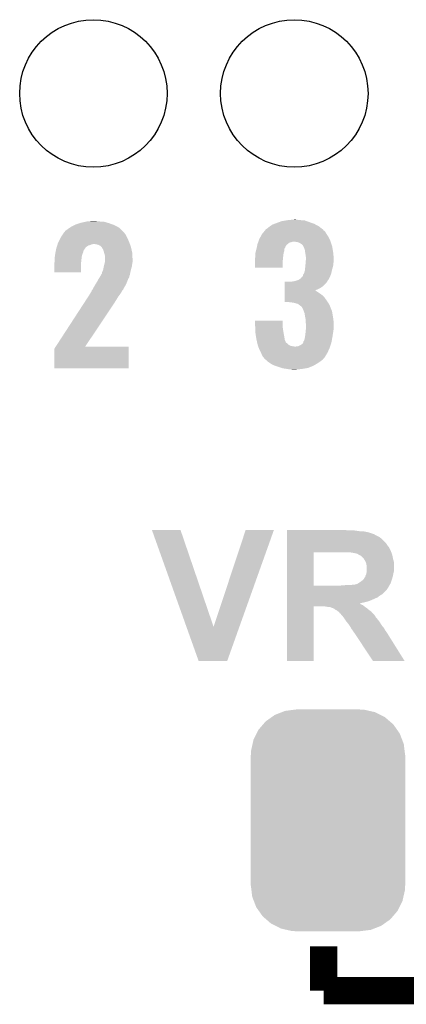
# Model space of a CAD drawing. Extents: x -1.3 to 24.2, y -3.9 to 53.4.
# Tile 22 of 43: x 7.1 to 10, y 16.4 to 23.8. Entities that reach past the tile are written whole.
import ezdxf

# ---------------------------------------------------------------- set-up
doc = ezdxf.new("R2010")
doc.units = 0
doc.layers.get('0').update_dxf_attribs({"linetype": 'CONTINUOUS'})
doc.layers.add('DAC_22_CLICK_V100A_GTO', color=14, linetype='CONTINUOUS')
doc.layers.add('DAC_22_CLICK_V100A_GTS', color=12, linetype='CONTINUOUS')

# ---------------------------------------------------------------- blocks, each defined once
blk = doc.blocks.new('CUSTOM_71')
for points in [[(-0.344522, 0.80667), (-0.319682, 0.816338), (0.351232, 0.80667), (0.308712, 0.816338)], [(-0.319682, 0.816338), (-0.251122, 0.82504), (0.308712, 0.816338), (0.27044, 0.82504)], [(-0.251122, 0.82504), (-0.23749, 0.82677), (0.27044, 0.82504), (0.23749, 0.82677)], [(-0.484594, 0.715032), (-0.464512, 0.738408), (0.4878, 0.715032), (0.460796, 0.738408)], [(-0.464512, 0.738408), (-0.420946, 0.769256), (0.460796, 0.738408), (0.425156, 0.769256)], [(-0.420946, 0.769256), (-0.396894, 0.786286), (0.425156, 0.769256), (0.391508, 0.786286)], [(-0.396894, 0.786286), (-0.344522, 0.80667), (0.391508, 0.786286), (0.351232, 0.80667)], [(-0.532704, 0.647234), (-0.5185, 0.67556), (0.535424, 0.647234), (0.515528, 0.67556)], [(-0.5185, 0.67556), (-0.484594, 0.715032), (0.515528, 0.67556), (0.4878, 0.715032)], [(-0.562694, 0.569912), (-0.555636, 0.601496), (0.565186, 0.569912), (0.55303, 0.601496)], [(-0.555636, 0.601496), (-0.532704, 0.647234), (0.55303, 0.601496), (0.535424, 0.647234)], [(-0.57531, 0.48768), (-0.573704, 0.520636), (0.57531, 0.48768), (0.571254, 0.520636)], [(-0.573704, 0.520636), (-0.562694, 0.569912), (0.571254, 0.520636), (0.565186, 0.569912)], [(-0.57658, -0.48768), (-0.57658, 0.48768), (0.57658, -0.48768), (0.57658, 0.48768)], [(-0.571252, -0.520636), (-0.57531, -0.48768), (0.573704, -0.520636), (0.57531, -0.48768)], [(-0.565186, -0.569912), (-0.571252, -0.520636), (0.562692, -0.569912), (0.573704, -0.520636)], [(-0.553028, -0.601496), (-0.565186, -0.569912), (0.555636, -0.601496), (0.562692, -0.569912)], [(-0.535424, -0.647234), (-0.553028, -0.601496), (0.532702, -0.647234), (0.555636, -0.601496)], [(-0.515526, -0.67556), (-0.535424, -0.647234), (0.5185, -0.67556), (0.532702, -0.647234)], [(-0.4878, -0.715032), (-0.515526, -0.67556), (0.484592, -0.715032), (0.5185, -0.67556)], [(-0.460794, -0.738408), (-0.4878, -0.715032), (0.464512, -0.738408), (0.484592, -0.715032)], [(-0.425156, -0.769256), (-0.460794, -0.738408), (0.420944, -0.769256), (0.464512, -0.738408)], [(-0.391506, -0.786286), (-0.425156, -0.769256), (0.396894, -0.786286), (0.420944, -0.769256)], [(-0.351232, -0.80667), (-0.391506, -0.786286), (0.34452, -0.80667), (0.396894, -0.786286)], [(-0.30871, -0.816338), (-0.351232, -0.80667), (0.319682, -0.816338), (0.34452, -0.80667)], [(-0.27044, -0.82504), (-0.30871, -0.816338), (0.25112, -0.82504), (0.319682, -0.816338)], [(-0.23749, -0.82677), (-0.27044, -0.82504), (0.23749, -0.82677), (0.25112, -0.82504)]]:
    blk.add_solid(points)
blk = doc.blocks.new('ROUND_36')
blk.add_circle((0, 0), 0.5499)

msp = doc.modelspace()

# ---------------------------------------------------------------- linework, layer by layer
at = {"layer": 'DAC_22_CLICK_V100A_GTO', "const_width": 0.2032}
for points in [[(9.398, 16.51), (9.398, 16.8402)], [(9.398, 16.51), (11.176, 16.51)]]:
    msp.add_lwpolyline(points, dxfattribs=at)
at = {"layer": 'DAC_22_CLICK_V100A_GTO'}
for points in [[(7.630162, 22.24532), (7.65683, 22.24786), (7.73176, 22.24532), (7.706362, 22.24786)], [(7.65683, 22.24786), (7.683498, 22.2504), (7.706362, 22.24786), (7.696202, 22.2504)], [(9.05002, 22.23516), (9.085582, 22.24786), (9.308086, 22.23516), (9.272522, 22.24786)], [(9.085582, 22.24786), (9.116046, 22.252938), (9.272522, 22.24786), (9.258302, 22.252938)], [(9.116046, 22.252938), (9.131298, 22.25548), (9.258302, 22.252938), (9.22782, 22.25548)], [(9.131298, 22.25548), (9.15543, 22.25802), (9.22782, 22.25548), (9.202422, 22.25802)], [(9.15543, 22.25802), (9.179562, 22.26056), (9.202422, 22.25802), (9.192262, 22.26056)], [(7.46506, 22.166582), (7.47268, 22.17674), (7.907018, 22.166582), (7.89686, 22.17674)], [(7.47268, 22.17674), (7.472682, 22.176742), (7.89686, 22.17674), (7.896858, 22.176742)], [(7.472682, 22.176742), (7.49046, 22.18944), (7.896858, 22.176742), (7.88289, 22.18944)], [(7.49046, 22.18944), (7.5086, 22.202138), (7.88289, 22.18944), (7.86892, 22.202138)], [(7.5086, 22.202138), (7.515862, 22.20722), (7.86892, 22.202138), (7.858758, 22.20722)], [(7.515862, 22.20722), (7.541262, 22.21992), (7.858758, 22.20722), (7.83336, 22.21992)], [(7.541262, 22.21992), (7.546342, 22.22246), (7.83336, 22.21992), (7.826248, 22.22246)], [(7.546342, 22.22246), (7.576822, 22.23262), (7.826248, 22.22246), (7.7978, 22.23262)], [(7.576822, 22.23262), (7.584442, 22.23516), (7.7978, 22.23262), (7.789546, 22.23516)], [(7.584442, 22.23516), (7.618732, 22.24278), (7.789546, 22.23516), (7.764782, 22.24278)], [(7.618732, 22.24278), (7.630162, 22.24532), (7.764782, 22.24278), (7.73176, 22.24532)], [(8.955188, 22.171656), (8.961542, 22.17928), (9.408162, 22.171656), (9.398004, 22.17928)], [(8.961542, 22.17928), (8.963662, 22.181824), (9.398004, 22.17928), (9.39673, 22.181824)], [(8.963662, 22.181824), (8.964928, 22.184354), (9.39673, 22.181824), (9.395462, 22.184354)], [(8.964928, 22.184354), (8.966206, 22.186902), (9.395462, 22.184354), (9.392152, 22.186902)], [(8.966206, 22.186902), (8.9789, 22.19452), (9.392152, 22.186902), (9.38225, 22.19452)], [(8.9789, 22.19452), (8.99414, 22.20722), (9.38225, 22.19452), (9.365742, 22.20722)], [(8.99414, 22.20722), (8.99795, 22.20976), (9.365742, 22.20722), (9.36244, 22.20976)], [(8.99795, 22.20976), (9.017, 22.22246), (9.36244, 22.20976), (9.338856, 22.22246)], [(9.017, 22.22246), (9.030208, 22.22754), (9.338856, 22.22246), (9.329422, 22.22754)], [(9.030208, 22.22754), (9.05002, 22.23516), (9.329422, 22.22754), (9.308086, 22.23516)], [(7.42061, 22.09292), (7.43458, 22.12086), (7.94766, 22.09292), (7.93496, 22.12086)], [(7.43458, 22.12086), (7.437122, 22.12594), (7.93496, 22.12086), (7.93242, 22.12594)], [(7.437122, 22.12594), (7.450182, 22.146258), (7.93242, 22.12594), (7.92226, 22.146258)], [(7.450182, 22.146258), (7.459982, 22.161502), (7.92226, 22.146258), (7.911374, 22.161502)], [(7.459982, 22.161502), (7.462518, 22.16404), (7.911374, 22.161502), (7.90956, 22.16404)], [(7.462518, 22.16404), (7.46506, 22.166582), (7.90956, 22.16404), (7.907018, 22.166582)], [(8.91159, 22.09546), (8.913402, 22.100538), (9.450494, 22.09546), (9.4488, 22.100538)], [(8.913402, 22.100538), (8.91794, 22.113242), (9.4488, 22.100538), (9.443026, 22.113242)], [(8.91794, 22.113242), (8.926066, 22.12848), (9.443026, 22.113242), (9.4361, 22.12848)], [(8.926066, 22.12848), (8.93826, 22.151338), (9.4361, 22.12848), (9.420862, 22.151338)], [(8.93826, 22.15134), (8.955188, 22.171656), (9.42086, 22.15134), (9.408162, 22.171656)], [(8.93826, 22.151338), (8.93826, 22.15134), (9.420862, 22.151338), (9.42086, 22.15134)], [(7.400034, 22.024336), (7.4041, 22.044662), (7.60476, 22.024336), (7.618308, 22.044662)], [(7.4041, 22.044662), (7.404892, 22.0472), (7.618308, 22.044662), (7.62, 22.0472)], [(7.404892, 22.0472), (7.408066, 22.057358), (7.62, 22.0472), (7.630158, 22.057358)], [(7.408066, 22.057358), (7.411242, 22.067518), (7.630158, 22.057358), (7.645396, 22.067518)], [(7.411242, 22.067518), (7.412036, 22.07006), (7.645396, 22.067518), (7.658098, 22.07006)], [(7.412036, 22.07006), (7.413624, 22.075138), (7.658098, 22.07006), (7.668258, 22.075138)], [(7.413624, 22.075138), (7.414418, 22.07768), (7.668258, 22.075138), (7.680958, 22.07768)], [(7.414418, 22.07768), (7.4168, 22.0853), (7.953104, 22.07768), (7.950382, 22.0853)], [(7.4168, 22.0853), (7.42061, 22.09292), (7.950382, 22.0853), (7.94766, 22.09292)], [(7.713978, 22.0726), (7.688578, 22.07768), (7.954918, 22.0726), (7.953104, 22.07768)], [(7.731756, 22.064982), (7.713978, 22.0726), (7.957638, 22.064982), (7.954918, 22.0726)], [(7.739382, 22.057358), (7.731756, 22.064982), (7.96036, 22.057358), (7.957638, 22.064982)], [(7.744454, 22.052286), (7.739382, 22.057358), (7.961554, 22.052286), (7.96036, 22.057358)], [(7.74446, 22.049744), (7.744454, 22.052286), (7.962152, 22.049744), (7.961554, 22.052286)], [(7.752078, 22.039582), (7.74446, 22.049744), (7.964544, 22.039582), (7.962152, 22.049744)], [(7.75716, 22.026882), (7.752078, 22.039582), (7.967532, 22.026882), (7.964544, 22.039582)], [(7.760624, 22.01418), (7.75716, 22.026882), (7.97052, 22.01418), (7.967532, 22.026882)], [(8.890634, 22.01418), (8.894444, 22.029418), (9.10082, 22.01418), (9.105898, 22.029418)], [(8.894444, 22.029418), (8.897618, 22.042116), (9.105898, 22.029418), (9.1059, 22.042116)], [(8.897618, 22.042116), (8.89762, 22.04212), (9.1059, 22.042116), (9.105902, 22.04212)], [(8.89762, 22.04212), (8.899252, 22.049738), (9.105902, 22.04212), (9.110978, 22.049738)], [(8.899252, 22.049738), (8.90034, 22.054816), (9.110978, 22.049738), (9.113518, 22.054816)], [(8.90034, 22.054816), (8.900884, 22.057356), (9.113518, 22.054816), (9.11352, 22.057356)], [(8.900884, 22.057356), (8.903606, 22.070056), (9.11352, 22.057356), (9.121138, 22.070056)], [(8.903606, 22.070056), (8.905242, 22.07768), (9.121138, 22.070056), (9.131298, 22.07768)], [(8.905242, 22.07768), (8.908868, 22.087836), (9.131298, 22.07768), (9.141456, 22.087836)], [(8.908868, 22.087836), (8.909776, 22.09038), (9.141456, 22.087836), (9.154158, 22.09038)], [(8.909776, 22.09038), (8.911588, 22.095458), (9.154158, 22.09038), (9.169398, 22.095458)], [(8.911588, 22.095458), (8.91159, 22.09546), (9.169398, 22.095458), (9.179558, 22.09546)], [(9.210038, 22.09038), (9.179558, 22.09546), (9.452188, 22.09038), (9.450494, 22.09546)], [(9.2202, 22.0853), (9.210038, 22.09038), (9.45388, 22.0853), (9.452188, 22.09038)], [(9.232898, 22.077682), (9.2202, 22.0853), (9.45642, 22.077682), (9.45388, 22.0853)], [(9.243058, 22.06752), (9.232898, 22.077682), (9.459808, 22.06752), (9.45642, 22.077682)], [(9.2456, 22.06244), (9.243058, 22.06752), (9.4615, 22.06244), (9.459808, 22.06752)], [(9.25322, 22.0472), (9.2456, 22.06244), (9.46419, 22.0472), (9.4615, 22.06244)], [(9.258298, 22.031962), (9.25322, 22.0472), (9.46688, 22.031962), (9.46419, 22.0472)], [(9.260254, 22.019262), (9.258298, 22.031962), (9.46912, 22.019262), (9.46688, 22.031962)], [(7.3914, 21.971), (7.393576, 21.986238), (7.592694, 21.971), (7.5946, 21.986238)], [(7.3914, 21.96592), (7.3914, 21.971), (7.59206, 21.96592), (7.592694, 21.971)], [(7.3914, 21.943062), (7.3914, 21.96592), (7.58952, 21.943062), (7.59206, 21.96592)], [(7.393576, 21.986238), (7.396116, 22.00402), (7.5946, 21.986238), (7.599678, 22.00402)], [(7.396116, 22.00402), (7.39648, 22.006558), (7.599678, 22.00402), (7.600692, 22.006558)], [(7.39648, 22.006558), (7.39851, 22.016716), (7.600692, 22.006558), (7.604758, 22.016716)], [(7.39851, 22.016716), (7.400034, 22.024336), (7.604758, 22.016716), (7.60476, 22.024336)], [(7.76478, 21.99894), (7.760624, 22.01418), (7.971324, 21.99894), (7.97052, 22.01418)], [(7.76732, 21.988782), (7.76478, 21.99894), (7.971858, 21.988782), (7.971324, 21.99894)], [(7.76732, 21.965922), (7.76732, 21.988782), (7.97306, 21.965922), (7.971858, 21.988782)], [(7.76732, 21.945602), (7.76732, 21.965922), (7.97306, 21.945602), (7.97306, 21.965922)], [(8.88746, 21.973542), (8.887966, 21.97608), (9.095486, 21.973542), (9.09574, 21.97608)], [(8.88746, 21.950682), (8.88746, 21.973542), (9.0932, 21.950682), (9.095486, 21.973542)], [(8.887966, 21.97608), (8.89, 21.986242), (9.09574, 21.97608), (9.096868, 21.986242)], [(8.89, 22.011642), (8.890634, 22.01418), (9.100396, 22.011642), (9.10082, 22.01418)], [(8.89, 21.998942), (8.89, 22.011642), (9.09828, 21.998942), (9.100396, 22.011642)], [(8.89, 21.986242), (8.89, 21.998942), (9.096868, 21.986242), (9.09828, 21.998942)], [(9.26338, 21.99894), (9.260254, 22.019262), (9.471154, 21.99894), (9.46912, 22.019262)], [(9.26592, 21.98116), (9.26338, 21.99894), (9.472932, 21.98116), (9.471154, 21.99894)], [(9.264014, 21.93544), (9.265496, 21.95322), (9.47166, 21.93544), (9.4742, 21.95322)], [(9.265496, 21.95322), (9.26592, 21.958298), (9.4742, 21.95322), (9.4742, 21.958298)], [(9.26592, 21.968462), (9.26592, 21.98116), (9.4742, 21.968462), (9.472932, 21.98116)], [(9.26592, 21.958298), (9.26592, 21.968462), (9.4742, 21.958298), (9.4742, 21.968462)], [(7.38886, 21.932902), (7.391398, 21.943058), (7.589516, 21.932902), (7.58952, 21.943058)], [(7.38886, 21.866882), (7.38886, 21.932902), (7.589498, 21.866882), (7.589516, 21.932902)], [(7.391398, 21.943058), (7.3914, 21.943062), (7.58952, 21.943058), (7.58952, 21.943062)], [(7.74954, 21.874482), (7.75462, 21.88972), (7.958716, 21.874482), (7.962302, 21.88972)], [(7.75462, 21.88972), (7.755042, 21.89226), (7.962302, 21.88972), (7.9629, 21.89226)], [(7.755042, 21.89226), (7.75716, 21.90496), (7.9629, 21.89226), (7.966528, 21.90496)], [(7.75716, 21.90496), (7.758428, 21.910038), (7.966528, 21.90496), (7.96798, 21.910038)], [(7.758428, 21.910038), (7.762874, 21.92782), (7.96798, 21.910038), (7.97052, 21.92782)], [(7.762874, 21.92782), (7.766684, 21.943058), (7.97052, 21.92782), (7.97306, 21.943058)], [(7.766684, 21.943058), (7.76732, 21.945602), (7.97306, 21.943058), (7.97306, 21.945602)], [(8.88746, 21.902442), (8.88746, 21.950682), (9.093178, 21.902442), (9.0932, 21.950682)], [(9.093178, 21.90242), (8.88746, 21.902442), (9.093178, 21.90242), (9.093178, 21.902442)], [(9.253222, 21.86178), (9.2583, 21.879562), (9.456418, 21.86178), (9.459974, 21.879562)], [(9.2583, 21.879562), (9.259146, 21.887182), (9.459974, 21.879562), (9.4615, 21.887182)], [(9.259146, 21.887182), (9.26084, 21.90242), (9.4615, 21.887182), (9.466072, 21.90242)], [(9.26084, 21.90242), (9.261854, 21.912578), (9.466072, 21.90242), (9.46912, 21.912578)], [(9.261854, 21.912578), (9.26338, 21.92782), (9.46912, 21.912578), (9.470812, 21.92782)], [(9.26338, 21.92782), (9.264014, 21.93544), (9.470812, 21.92782), (9.47166, 21.93544)], [(7.589498, 21.86686), (7.38886, 21.866882), (7.589498, 21.86686), (7.589498, 21.866882)], [(7.706358, 21.7932), (7.71906, 21.81606), (7.931246, 21.7932), (7.940038, 21.81606)], [(7.71906, 21.816062), (7.726996, 21.828758), (7.94004, 21.816062), (7.94766, 21.828758)], [(7.71906, 21.81606), (7.71906, 21.816062), (7.940038, 21.81606), (7.94004, 21.816062)], [(7.726996, 21.828758), (7.73176, 21.83638), (7.94766, 21.828758), (7.949184, 21.83638)], [(7.73176, 21.83638), (7.734662, 21.841458), (7.949184, 21.83638), (7.9502, 21.841458)], [(7.734662, 21.841458), (7.737564, 21.846536), (7.9502, 21.841458), (7.952738, 21.846536)], [(7.737564, 21.846536), (7.739016, 21.849078), (7.952738, 21.846536), (7.95274, 21.849078)], [(7.739016, 21.849078), (7.741922, 21.85416), (7.95274, 21.849078), (7.953934, 21.85416)], [(7.741922, 21.85416), (7.74446, 21.856706), (7.953934, 21.85416), (7.954534, 21.856706)], [(7.74446, 21.856706), (7.744462, 21.864324), (7.954534, 21.856706), (7.956326, 21.864324)], [(7.744462, 21.864324), (7.74954, 21.874482), (7.956326, 21.864324), (7.958716, 21.874482)], [(9.182102, 21.800822), (9.204914, 21.808426), (9.427208, 21.800822), (9.431014, 21.808426)], [(9.204914, 21.808426), (9.204956, 21.80844), (9.431014, 21.808426), (9.433546, 21.80844)], [(9.204956, 21.80844), (9.212584, 21.810982), (9.433546, 21.80844), (9.434818, 21.810982)], [(9.212584, 21.810982), (9.227822, 21.821142), (9.434818, 21.810982), (9.439904, 21.821142)], [(9.227822, 21.821142), (9.237988, 21.83384), (9.439904, 21.821142), (9.44626, 21.83384)], [(9.237988, 21.83384), (9.240526, 21.833854), (9.44626, 21.83384), (9.446264, 21.833854)], [(9.240526, 21.833854), (9.243062, 21.838922), (9.446264, 21.833854), (9.448106, 21.838922)], [(9.243062, 21.838922), (9.2456, 21.849082), (9.448106, 21.838922), (9.4518, 21.849082)], [(9.2456, 21.849082), (9.253222, 21.86178), (9.4518, 21.849082), (9.456418, 21.86178)], [(7.66826, 21.727164), (7.668264, 21.732236), (7.89432, 21.727164), (7.896858, 21.732236)], [(7.668264, 21.732236), (7.668266, 21.732246), (7.896858, 21.732236), (7.896866, 21.732246)], [(7.668266, 21.732246), (7.675876, 21.739858), (7.896866, 21.732246), (7.904476, 21.739858)], [(7.675876, 21.739858), (7.675882, 21.739864), (7.904476, 21.739858), (7.904478, 21.739864)], [(7.675882, 21.739864), (7.679688, 21.747476), (7.904478, 21.739864), (7.90702, 21.747476)], [(7.679688, 21.747476), (7.68096, 21.75002), (7.90702, 21.747476), (7.909558, 21.75002)], [(7.68096, 21.75002), (7.6835, 21.755098), (7.909558, 21.75002), (7.912292, 21.755098)], [(7.6835, 21.755098), (7.69366, 21.77288), (7.912292, 21.755098), (7.921868, 21.77288)], [(7.69366, 21.77288), (7.700006, 21.783038), (7.921868, 21.77288), (7.92734, 21.783038)], [(7.700006, 21.783038), (7.706358, 21.7932), (7.92734, 21.783038), (7.931246, 21.7932)], [(9.108452, 21.73986), (9.108454, 21.75002), (9.35482, 21.73986), (9.375138, 21.75002)], [(9.108452, 21.732218), (9.108452, 21.73986), (9.334546, 21.732218), (9.35482, 21.73986)], [(9.108452, 21.729698), (9.108452, 21.732218), (9.339582, 21.729698), (9.334546, 21.732218)], [(9.108454, 21.75002), (9.108456, 21.76272), (9.375138, 21.75002), (9.39292, 21.76272)], [(9.108456, 21.76272), (9.10846, 21.78812), (9.39292, 21.76272), (9.418318, 21.78812)], [(9.10846, 21.78812), (9.108462, 21.79574), (9.418318, 21.78812), (9.424032, 21.79574)], [(9.154162, 21.79574), (9.16686, 21.79828), (9.424032, 21.79574), (9.425938, 21.79828)], [(9.16686, 21.79828), (9.182102, 21.800822), (9.425938, 21.79828), (9.427208, 21.800822)], [(7.623302, 21.65604), (7.63981, 21.681438), (7.8486, 21.65604), (7.863838, 21.681438)], [(7.63981, 21.681438), (7.65302, 21.70176), (7.863838, 21.681438), (7.87908, 21.70176)], [(7.65302, 21.70176), (7.66216, 21.716998), (7.87908, 21.70176), (7.889238, 21.716998)], [(7.66216, 21.716998), (7.66826, 21.727164), (7.889238, 21.716998), (7.89432, 21.727164)], [(9.10844, 21.645902), (9.108444, 21.68144), (9.428466, 21.645902), (9.40308, 21.68144)], [(9.108444, 21.68144), (9.108446, 21.69414), (9.40308, 21.68144), (9.39038, 21.69414)], [(9.108446, 21.69414), (9.108448, 21.7043), (9.39038, 21.69414), (9.37768, 21.7043)], [(9.108448, 21.711918), (9.10845, 21.71954), (9.364982, 21.711918), (9.35482, 21.71954)], [(9.108448, 21.7043), (9.108448, 21.711918), (9.37768, 21.7043), (9.364982, 21.711918)], [(9.10845, 21.71954), (9.108452, 21.729698), (9.35482, 21.71954), (9.339582, 21.729698)], [(7.400418, 21.31314), (7.60514, 21.6281), (7.620042, 21.31314), (7.83082, 21.6281)], [(7.60514, 21.6281), (7.623302, 21.65604), (7.83082, 21.6281), (7.8486, 21.65604)], [(9.141454, 21.64588), (9.10844, 21.645902), (9.42848, 21.64588), (9.428466, 21.645902)], [(9.143994, 21.643346), (9.141454, 21.64588), (9.430064, 21.643346), (9.42848, 21.64588)], [(9.146538, 21.64334), (9.143994, 21.643346), (9.430068, 21.64334), (9.430064, 21.643346)], [(9.169398, 21.6408), (9.146538, 21.64334), (9.431656, 21.6408), (9.430068, 21.64334)], [(9.18972, 21.63572), (9.169398, 21.6408), (9.43483, 21.63572), (9.431656, 21.6408)], [(9.207498, 21.630642), (9.18972, 21.63572), (9.438004, 21.630642), (9.43483, 21.63572)], [(9.213852, 21.62556), (9.207498, 21.630642), (9.44118, 21.62556), (9.438004, 21.630642)], [(9.2202, 21.62048), (9.213852, 21.62556), (9.443212, 21.62048), (9.44118, 21.62556)], [(9.230358, 21.61286), (9.2202, 21.62048), (9.44626, 21.61286), (9.443212, 21.62048)], [(9.235438, 21.60778), (9.230358, 21.61286), (9.448292, 21.60778), (9.44626, 21.61286)], [(9.237978, 21.602704), (9.235438, 21.60778), (9.450324, 21.602704), (9.448292, 21.60778)], [(9.240518, 21.60016), (9.237978, 21.602704), (9.45134, 21.60016), (9.450324, 21.602704)], [(9.24814, 21.58238), (9.240518, 21.60016), (9.458452, 21.58238), (9.45134, 21.60016)], [(9.250998, 21.574758), (9.24814, 21.58238), (9.4615, 21.574758), (9.458452, 21.58238)], [(9.255758, 21.562062), (9.250998, 21.574758), (9.463618, 21.562062), (9.4615, 21.574758)], [(9.258898, 21.54428), (9.255758, 21.562062), (9.46658, 21.54428), (9.463618, 21.562062)], [(9.26338, 21.518882), (9.258898, 21.54428), (9.470488, 21.518882), (9.46658, 21.54428)], [(9.26338, 21.511262), (9.26338, 21.518882), (9.47166, 21.511262), (9.470488, 21.518882)], [(8.88746, 21.46808), (8.88748, 21.506158), (9.0932, 21.46808), (9.0932, 21.506158)], [(8.888038, 21.455378), (8.88746, 21.46808), (9.0932, 21.455378), (9.0932, 21.46808)], [(8.88748, 21.506158), (8.887482, 21.50618), (9.0932, 21.506158), (8.887482, 21.50618)], [(8.888732, 21.44014), (8.888038, 21.455378), (9.09574, 21.44014), (9.0932, 21.455378)], [(8.88954, 21.42236), (8.888732, 21.44014), (9.09828, 21.42236), (9.09574, 21.44014)], [(9.26338, 21.498562), (9.26338, 21.511262), (9.472508, 21.498562), (9.47166, 21.511262)], [(9.26592, 21.483322), (9.26338, 21.498562), (9.473524, 21.483322), (9.472508, 21.498562)], [(9.265354, 21.43506), (9.26592, 21.440142), (9.47166, 21.43506), (9.472676, 21.440142)], [(9.26592, 21.473162), (9.26592, 21.483322), (9.4742, 21.473162), (9.473524, 21.483322)], [(9.26592, 21.447758), (9.26592, 21.473162), (9.4742, 21.447758), (9.4742, 21.473162)], [(9.26592, 21.440142), (9.26592, 21.447758), (9.472676, 21.440142), (9.4742, 21.447758)], [(8.89, 21.412202), (8.88954, 21.42236), (9.100186, 21.412202), (9.09828, 21.42236)], [(8.894814, 21.38172), (8.89, 21.412202), (9.1059, 21.38172), (9.100186, 21.412202)], [(8.89762, 21.36394), (8.894814, 21.38172), (9.108442, 21.36394), (9.1059, 21.38172)], [(9.25068, 21.353784), (9.25576, 21.366482), (9.458326, 21.353784), (9.460706, 21.366482)], [(9.25576, 21.366482), (9.2583, 21.37918), (9.460706, 21.366482), (9.463086, 21.37918)], [(9.2583, 21.37918), (9.259146, 21.38426), (9.463086, 21.37918), (9.46404, 21.38426)], [(9.259146, 21.38426), (9.26084, 21.394418), (9.46404, 21.38426), (9.465602, 21.394418)], [(9.26084, 21.394418), (9.26338, 21.41728), (9.465602, 21.394418), (9.46912, 21.41728)], [(9.26338, 21.41728), (9.265354, 21.43506), (9.46912, 21.41728), (9.47166, 21.43506)], [(7.38886, 21.150602), (7.388864, 21.295364), (7.945098, 21.150602), (7.945116, 21.295364)], [(7.388864, 21.295364), (7.400404, 21.313118), (7.945116, 21.295364), (7.94512, 21.313118)], [(7.400404, 21.313118), (7.400418, 21.31314), (7.94512, 21.313118), (7.620042, 21.31314)], [(8.897622, 21.363938), (8.89762, 21.36394), (9.108442, 21.363938), (9.108442, 21.36394)], [(8.901208, 21.348696), (8.897622, 21.363938), (9.11606, 21.348696), (9.108442, 21.363938)], [(8.901806, 21.346156), (8.901208, 21.348696), (9.116062, 21.346156), (9.11606, 21.348696)], [(8.903, 21.341078), (8.901806, 21.346156), (9.118606, 21.341078), (9.116062, 21.346156)], [(8.903598, 21.338538), (8.903, 21.341078), (9.12368, 21.338538), (9.118606, 21.341078)], [(8.90539, 21.33092), (8.903598, 21.338538), (9.131302, 21.33092), (9.12368, 21.338538)], [(8.907184, 21.3233), (8.90539, 21.33092), (9.141462, 21.3233), (9.131302, 21.33092)], [(8.90778, 21.320762), (8.907184, 21.3233), (9.146538, 21.320762), (9.141462, 21.3233)], [(8.908758, 21.31822), (8.90778, 21.320762), (9.151622, 21.31822), (9.146538, 21.320762)], [(8.910712, 21.31314), (8.908758, 21.31822), (9.182102, 21.31314), (9.151622, 21.31822)], [(8.91462, 21.30298), (8.910712, 21.31314), (9.44372, 21.30298), (9.446894, 21.31314)], [(8.92048, 21.28774), (8.91462, 21.30298), (9.436608, 21.28774), (9.44372, 21.30298)], [(9.182102, 21.31314), (9.192262, 21.313142), (9.446894, 21.31314), (9.446894, 21.313142)], [(9.192262, 21.313142), (9.199884, 21.31568), (9.446894, 21.313142), (9.447688, 21.31568)], [(9.199884, 21.31568), (9.210044, 21.315682), (9.447688, 21.31568), (9.447688, 21.315682)], [(9.210044, 21.315682), (9.220198, 21.32076), (9.447688, 21.315682), (9.449276, 21.32076)], [(9.220198, 21.32076), (9.2329, 21.32838), (9.449276, 21.32076), (9.451656, 21.32838)], [(9.2329, 21.32838), (9.243062, 21.336004), (9.451656, 21.32838), (9.45404, 21.336004)], [(9.243062, 21.336004), (9.246106, 21.343618), (9.45404, 21.336004), (9.45642, 21.343618)], [(9.246106, 21.343618), (9.24814, 21.348704), (9.45642, 21.343618), (9.457372, 21.348704)], [(9.24814, 21.348704), (9.248146, 21.351246), (9.457372, 21.348704), (9.45785, 21.351246)], [(9.248146, 21.351246), (9.25068, 21.353784), (9.45785, 21.351246), (9.458326, 21.353784)], [(8.93191, 21.26488), (8.92048, 21.28774), (9.42594, 21.26488), (9.436608, 21.28774)], [(8.93318, 21.26234), (8.93191, 21.26488), (9.424414, 21.26234), (9.42594, 21.26488)], [(8.943338, 21.239484), (8.93318, 21.26234), (9.410698, 21.239484), (9.424414, 21.26234)], [(8.953494, 21.229326), (8.943338, 21.239484), (9.404602, 21.229326), (9.410698, 21.239484)], [(8.9535, 21.226786), (8.953494, 21.229326), (9.403078, 21.226786), (9.404602, 21.229326)], [(8.95351, 21.226778), (8.9535, 21.226786), (9.403074, 21.226778), (9.403078, 21.226786)], [(8.956282, 21.224236), (8.95351, 21.226778), (9.398, 21.224236), (9.403074, 21.226778)], [(8.967362, 21.214078), (8.956282, 21.224236), (9.390378, 21.214078), (9.398, 21.224236)], [(7.945098, 21.15058), (7.38886, 21.150602), (7.945098, 21.15058), (7.945098, 21.150602)], [(8.98121, 21.20138), (8.967362, 21.214078), (9.3726, 21.20138), (9.390378, 21.214078)], [(8.983978, 21.198842), (8.98121, 21.20138), (9.368792, 21.198842), (9.3726, 21.20138)], [(9.003738, 21.18614), (8.983978, 21.198842), (9.349742, 21.18614), (9.368792, 21.198842)], [(9.019538, 21.175982), (9.003738, 21.18614), (9.332328, 21.175982), (9.349742, 21.18614)], [(9.040878, 21.16836), (9.019538, 21.175982), (9.319262, 21.16836), (9.332328, 21.175982)], [(9.0551, 21.16328), (9.040878, 21.16836), (9.30656, 21.16328), (9.319262, 21.16836)], [(9.085584, 21.15312), (9.0551, 21.16328), (9.281158, 21.15312), (9.30656, 21.16328)], [(9.093198, 21.150582), (9.085584, 21.15312), (9.265084, 21.150582), (9.281158, 21.15312)], [(9.12876, 21.1455), (9.093198, 21.150582), (9.232902, 21.1455), (9.265084, 21.150582)], [(9.143998, 21.14296), (9.12876, 21.1455), (9.207502, 21.14296), (9.232902, 21.1455)], [(9.166858, 21.14042), (9.156698, 21.14296), (9.182102, 21.14042), (9.207502, 21.14296)], [(8.117874, 19.944064), (8.117868, 19.944078), (8.331204, 19.944064), (8.117868, 19.944078)], [(8.375188, 19.222782), (8.117874, 19.944064), (8.5776, 19.222782), (8.331204, 19.944064)], [(8.5776, 19.222782), (8.816346, 19.944052), (8.76981, 19.222782), (9.02715, 19.944052)], [(8.816346, 19.944052), (8.816356, 19.94408), (9.02715, 19.944052), (8.816356, 19.94408)], [(9.12624, 19.94154), (9.126242, 19.94408), (9.578342, 19.94154), (9.565642, 19.94408)], [(9.12624, 19.93646), (9.12624, 19.94154), (9.6647, 19.93646), (9.62914, 19.94154)], [(9.12624, 19.93392), (9.12624, 19.93646), (9.702802, 19.93392), (9.6647, 19.93646)], [(9.12624, 19.926298), (9.12624, 19.93392), (9.73836, 19.926298), (9.702802, 19.93392)], [(9.12624, 19.91614), (9.12624, 19.926298), (9.768844, 19.91614), (9.73836, 19.926298)], [(9.12624, 19.916136), (9.12624, 19.91614), (9.771386, 19.916136), (9.768844, 19.91614)], [(9.12624, 19.91106), (9.12624, 19.916136), (9.778998, 19.91106), (9.771386, 19.916136)], [(9.12624, 19.90344), (9.12624, 19.91106), (9.791702, 19.90344), (9.778998, 19.91106)], [(9.12624, 19.895818), (9.12624, 19.90344), (9.809482, 19.895818), (9.791702, 19.90344)], [(9.126238, 19.84756), (9.12624, 19.883118), (9.86282, 19.84756), (9.827262, 19.883118)], [(9.126238, 19.822158), (9.126238, 19.84756), (9.880602, 19.822158), (9.86282, 19.84756)], [(9.12624, 19.883118), (9.12624, 19.895818), (9.827262, 19.883118), (9.809482, 19.895818)], [(9.126232, 19.530082), (9.126238, 19.77896), (9.32434, 19.530082), (9.324342, 19.77896)], [(9.126238, 19.817076), (9.126238, 19.822158), (9.885682, 19.817076), (9.880602, 19.822158)], [(9.126238, 19.79676), (9.126238, 19.817076), (9.89584, 19.79676), (9.885682, 19.817076)], [(9.126238, 19.77898), (9.126238, 19.79676), (9.90346, 19.77898), (9.89584, 19.79676)], [(9.126238, 19.77896), (9.126238, 19.77898), (9.324342, 19.77896), (9.5504, 19.77898)], [(9.606282, 19.77644), (9.593582, 19.77898), (9.904308, 19.77644), (9.90346, 19.77898)], [(9.613904, 19.776438), (9.606282, 19.77644), (9.904308, 19.776438), (9.904308, 19.77644)], [(9.618984, 19.7739), (9.613904, 19.776438), (9.905154, 19.7739), (9.904308, 19.776438)], [(9.636762, 19.771358), (9.618984, 19.7739), (9.906002, 19.771358), (9.905154, 19.7739)], [(9.652002, 19.76628), (9.636762, 19.771358), (9.907694, 19.76628), (9.906002, 19.771358)], [(9.6647, 19.75866), (9.652002, 19.76628), (9.910234, 19.75866), (9.907694, 19.76628)], [(9.669782, 19.756118), (9.6647, 19.75866), (9.91108, 19.756118), (9.910234, 19.75866)], [(9.67486, 19.753578), (9.669782, 19.756118), (9.91159, 19.753578), (9.91108, 19.756118)], [(9.68248, 19.74596), (9.67486, 19.753578), (9.913112, 19.74596), (9.91159, 19.753578)], [(9.690102, 19.740874), (9.68248, 19.74596), (9.91413, 19.740874), (9.913112, 19.74596)], [(9.692654, 19.7358), (9.690102, 19.740874), (9.915144, 19.7358), (9.91413, 19.740874)], [(9.695184, 19.73579), (9.692654, 19.7358), (9.915146, 19.73579), (9.915144, 19.7358)], [(9.698228, 19.73072), (9.695184, 19.73579), (9.91616, 19.73072), (9.915146, 19.73579)], [(9.71042, 19.710402), (9.698228, 19.73072), (9.921702, 19.710402), (9.91616, 19.73072)], [(9.71347, 19.702778), (9.71042, 19.710402), (9.92378, 19.702778), (9.921702, 19.710402)], [(9.7155, 19.697698), (9.71347, 19.702778), (9.92378, 19.697698), (9.92378, 19.702778)], [(9.72058, 19.672298), (9.7155, 19.697698), (9.92378, 19.672298), (9.92378, 19.697698)], [(9.707876, 19.593558), (9.710418, 19.603718), (9.912694, 19.593558), (9.915466, 19.603718)], [(9.710418, 19.603718), (9.711688, 19.60626), (9.915466, 19.603718), (9.91616, 19.60626)], [(9.711688, 19.60626), (9.715498, 19.613878), (9.91616, 19.60626), (9.917682, 19.613878)], [(9.715498, 19.613878), (9.71804, 19.62658), (9.917682, 19.613878), (9.920224, 19.62658)], [(9.71804, 19.62658), (9.718886, 19.63166), (9.920224, 19.62658), (9.92124, 19.63166)], [(9.718886, 19.63166), (9.72058, 19.641818), (9.92124, 19.63166), (9.92378, 19.641818)], [(9.72058, 19.641818), (9.72058, 19.672298), (9.92378, 19.641818), (9.92378, 19.672298)], [(9.126232, 19.53006), (9.126232, 19.530082), (9.514842, 19.53006), (9.32434, 19.530082)], [(9.126232, 19.51736), (9.126232, 19.53006), (9.880602, 19.51736), (9.888008, 19.53006)], [(9.514842, 19.53006), (9.54278, 19.5326), (9.888008, 19.53006), (9.88949, 19.5326)], [(9.54278, 19.5326), (9.57326, 19.53514), (9.88949, 19.5326), (9.890972, 19.53514)], [(9.603738, 19.53514), (9.616438, 19.53768), (9.890972, 19.53514), (9.892454, 19.53768)], [(9.626598, 19.53768), (9.639298, 19.54022), (9.892454, 19.53768), (9.893936, 19.54022)], [(9.639298, 19.54022), (9.644376, 19.542758), (9.893936, 19.54022), (9.895416, 19.542758)], [(9.644376, 19.542758), (9.646916, 19.54276), (9.895416, 19.542758), (9.895416, 19.54276)], [(9.646916, 19.54276), (9.657072, 19.547838), (9.895416, 19.54276), (9.89838, 19.547838)], [(9.657072, 19.547838), (9.657078, 19.54784), (9.89838, 19.547838), (9.89838, 19.54784)], [(9.657078, 19.54784), (9.6647, 19.55292), (9.89838, 19.54784), (9.900072, 19.55292)], [(9.6647, 19.55292), (9.68248, 19.56562), (9.900072, 19.55292), (9.904306, 19.56562)], [(9.68248, 19.56562), (9.692638, 19.573238), (9.904306, 19.56562), (9.906846, 19.573238)], [(9.692638, 19.573238), (9.69645, 19.57832), (9.906846, 19.573238), (9.90854, 19.57832)], [(9.69645, 19.57832), (9.70026, 19.583398), (9.90854, 19.57832), (9.909924, 19.583398)], [(9.70026, 19.583398), (9.702794, 19.585934), (9.909924, 19.583398), (9.910616, 19.585934)], [(9.702794, 19.585934), (9.7028, 19.588474), (9.910616, 19.585934), (9.911308, 19.588474)], [(9.7028, 19.588474), (9.707876, 19.593558), (9.911308, 19.588474), (9.912694, 19.593558)], [(9.12623, 19.48942), (9.126232, 19.50212), (9.86028, 19.48942), (9.87044, 19.50212)], [(9.12623, 19.47164), (9.12623, 19.48942), (9.842498, 19.47164), (9.86028, 19.48942)], [(9.12623, 19.46402), (9.12623, 19.47164), (9.832338, 19.46402), (9.842498, 19.47164)], [(9.12623, 19.458938), (9.12623, 19.46402), (9.82218, 19.458938), (9.832338, 19.46402)], [(9.12623, 19.45132), (9.12623, 19.458938), (9.81202, 19.45132), (9.82218, 19.458938)], [(9.126232, 19.50212), (9.126232, 19.51736), (9.87044, 19.50212), (9.880602, 19.51736)], [(9.126228, 19.40306), (9.12623, 19.41322), (9.6901, 19.40306), (9.730738, 19.41322)], [(9.126228, 19.39798), (9.126228, 19.40306), (9.66744, 19.39798), (9.6901, 19.40306)], [(9.126228, 19.397974), (9.126228, 19.39798), (9.669786, 19.397974), (9.66744, 19.39798)], [(9.126228, 19.39036), (9.126228, 19.397974), (9.677404, 19.39036), (9.669786, 19.397974)], [(9.126228, 19.385278), (9.126228, 19.39036), (9.6901, 19.385278), (9.677404, 19.39036)], [(9.126228, 19.37512), (9.126228, 19.385278), (9.7028, 19.37512), (9.6901, 19.385278)], [(9.12623, 19.44116), (9.12623, 19.45132), (9.799318, 19.44116), (9.81202, 19.45132)], [(9.12623, 19.43608), (9.12623, 19.44116), (9.78408, 19.43608), (9.799318, 19.44116)], [(9.12623, 19.42846), (9.12623, 19.43608), (9.76884, 19.42846), (9.78408, 19.43608)], [(9.12623, 19.42084), (9.12623, 19.42846), (9.75106, 19.42084), (9.76884, 19.42846)], [(9.12623, 19.41322), (9.12623, 19.42084), (9.730738, 19.41322), (9.75106, 19.42084)], [(9.12622, 18.968742), (9.126228, 19.375098), (9.324318, 18.968742), (9.32434, 19.375098)], [(9.126228, 19.375098), (9.126228, 19.37512), (9.32434, 19.375098), (9.408158, 19.37512)], [(9.438638, 19.37004), (9.408158, 19.37512), (9.709912, 19.37004), (9.7028, 19.37512)], [(9.456414, 19.364964), (9.448796, 19.37004), (9.71702, 19.364964), (9.709912, 19.37004)], [(9.461496, 19.36496), (9.456414, 19.364964), (9.717024, 19.36496), (9.71702, 19.364964)], [(9.467848, 19.36242), (9.461496, 19.36496), (9.72058, 19.36242), (9.717024, 19.36496)], [(9.4742, 19.35988), (9.467848, 19.36242), (9.723628, 19.35988), (9.72058, 19.36242)], [(9.48436, 19.352262), (9.4742, 19.35988), (9.73277, 19.352262), (9.723628, 19.35988)], [(9.489442, 19.34972), (9.48436, 19.352262), (9.73582, 19.34972), (9.73277, 19.352262)], [(9.494518, 19.34718), (9.489442, 19.34972), (9.739208, 19.34718), (9.73582, 19.34972)], [(9.50468, 19.33956), (9.494518, 19.34718), (9.749368, 19.33956), (9.739208, 19.34718)], [(9.512298, 19.334482), (9.50468, 19.33956), (9.75614, 19.334482), (9.749368, 19.33956)], [(9.5123, 19.33448), (9.512298, 19.334482), (9.756142, 19.33448), (9.75614, 19.334482)], [(9.51738, 19.32686), (9.5123, 19.33448), (9.762672, 19.32686), (9.756142, 19.33448)], [(9.519914, 19.324326), (9.51738, 19.32686), (9.764844, 19.324326), (9.762672, 19.32686)], [(9.52245, 19.32432), (9.519914, 19.324326), (9.76485, 19.32432), (9.764844, 19.324326)], [(9.52754, 19.3167), (9.52245, 19.32432), (9.771378, 19.3167), (9.76485, 19.32432)], [(9.535158, 19.30908), (9.52754, 19.3167), (9.779, 19.30908), (9.771378, 19.3167)], [(9.53516, 19.309078), (9.535158, 19.30908), (9.779002, 19.309078), (9.779, 19.30908)], [(9.544686, 19.29638), (9.53516, 19.309078), (9.78662, 19.29638), (9.779002, 19.309078)], [(9.5504, 19.28876), (9.544686, 19.29638), (9.79297, 19.28876), (9.78662, 19.29638)], [(9.55548, 19.28114), (9.5504, 19.28876), (9.79932, 19.28114), (9.79297, 19.28876)], [(9.56564, 19.2659), (9.55548, 19.28114), (9.811174, 19.2659), (9.79932, 19.28114)], [(9.571738, 19.258278), (9.56564, 19.2659), (9.817102, 19.258278), (9.811174, 19.2659)], [(9.581896, 19.24558), (9.571738, 19.258278), (9.824718, 19.24558), (9.817102, 19.258278)], [(9.58596, 19.2405), (9.581896, 19.24558), (9.828106, 19.2405), (9.824718, 19.24558)], [(9.592734, 19.23034), (9.58596, 19.2405), (9.83488, 19.23034), (9.828106, 19.2405)], [(8.465816, 18.968736), (8.375188, 19.222782), (8.679168, 18.968736), (8.76981, 19.222782)], [(9.601198, 19.217642), (9.592734, 19.23034), (9.845462, 19.217642), (9.83488, 19.23034)], [(9.602472, 19.215098), (9.601198, 19.217642), (9.847582, 19.215098), (9.845462, 19.217642)], [(9.60628, 19.207482), (9.602472, 19.215098), (9.851934, 19.207482), (9.847582, 19.215098)], [(9.6139, 19.197322), (9.60628, 19.207482), (9.857738, 19.197322), (9.851934, 19.207482)], [(9.613904, 19.197318), (9.6139, 19.197322), (9.85774, 19.197318), (9.857738, 19.197322)], [(9.618976, 19.192242), (9.613904, 19.197318), (9.861368, 19.192242), (9.85774, 19.197318)], [(9.62152, 19.184624), (9.618976, 19.192242), (9.86681, 19.184624), (9.861368, 19.192242)], [(9.626598, 19.179542), (9.62152, 19.184624), (9.87044, 19.179542), (9.86681, 19.184624)], [(9.6266, 19.17954), (9.626598, 19.179542), (9.87044, 19.17954), (9.87044, 19.179542)], [(9.640066, 19.15922), (9.6266, 19.17954), (9.88314, 19.15922), (9.87044, 19.17954)], [(9.766296, 18.968728), (9.640066, 19.15922), (10.002476, 18.968728), (9.88314, 19.15922)], [(8.679164, 18.96872), (8.465816, 18.968736), (8.679164, 18.96872), (8.679168, 18.968736)], [(9.324318, 18.96872), (9.12622, 18.968742), (9.324318, 18.96872), (9.324318, 18.968742)], [(10.00248, 18.96872), (9.766296, 18.968728), (10.00248, 18.96872), (10.002476, 18.968728)]]:
    msp.add_solid(points, dxfattribs=at)

# ---------------------------------------------------------------- block references
at = {"layer": 'DAC_22_CLICK_V100A_GTS'}
for name, p in [('ROUND_36', (7.68096, 23.20036)), ('ROUND_36', (9.17956, 23.20036)), ('CUSTOM_71', (9.43102, 17.78))]:
    msp.add_blockref(name, p, dxfattribs=at)

doc.saveas('drawing.dxf')
